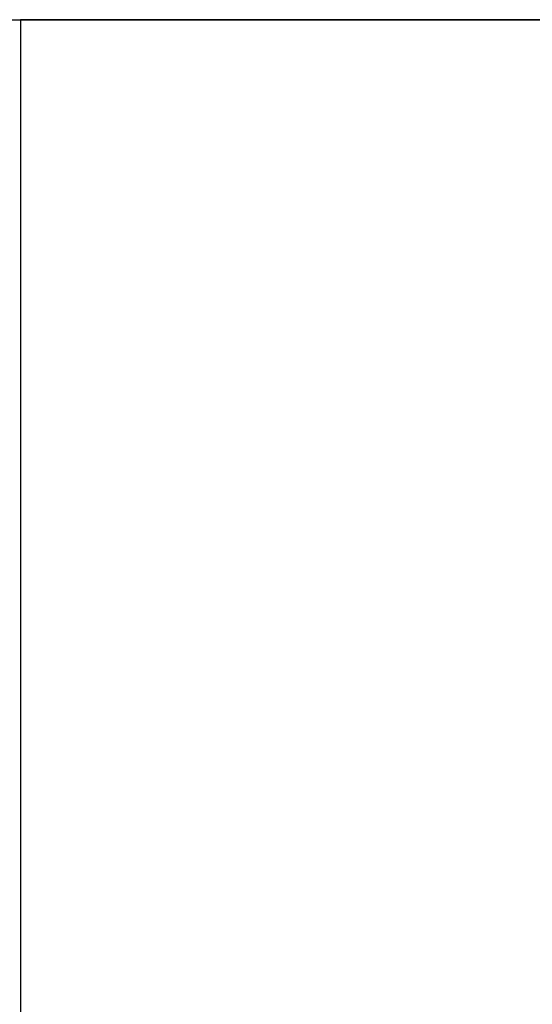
# Model space of a CAD drawing. Header units: metres. Extents: x 391.1 to 427.5, y 12.8 to 28.4.
# Tile 147 of 218: x 407.177 to 407.282, y 27.508 to 27.71. Entities that reach past the tile are written whole.
import ezdxf

# ---------------------------------------------------------------- set-up
doc = ezdxf.new("R2010")
doc.units = ezdxf.units.M
doc.layers.add('A-WALL-____-MCUT', color=7, linetype='Continuous', lineweight=25)
doc.layers.add('A-WALL-____-OTLN', color=7, linetype='Continuous', lineweight=25)

# ---------------------------------------------------------------- blocks, each defined once
blk = doc.blocks.new('Family - Evans PA-152028-03_ENLLUMENAT_P0A')
at = {"layer": 'A-WALL-____-MCUT', "color": 253, "true_color": 0xaaaaaa}
for p, q in [((0, 0.2), (0, 0)), ((0, 0), (0.8, 0))]:
    blk.add_line(p, q, dxfattribs=at)
at = {"layer": 'A-WALL-____-OTLN', "color": 253, "true_color": 0xaaaaaa}
for p, q in [((0, 0.2), (0, 0)), ((0, 0), (0.8, 0))]:
    blk.add_line(p, q, dxfattribs=at)
at = {"layer": 'A-WALL-____-OTLN', "color": 253, "lineweight": 18, "true_color": 0xaaaaaa}
blk.add_line((0, 0), (1.66046, 0), dxfattribs=at)
blk = doc.blocks.new('Family - Evans PA-152288-03_ENLLUMENAT_P0A')
at = {"layer": 'A-WALL-____-MCUT', "color": 253, "true_color": 0xaaaaaa}
blk.add_line((0, 0), (3.00106, 0), dxfattribs=at)
at = {"layer": 'A-WALL-____-OTLN', "color": 253, "true_color": 0xaaaaaa}
blk.add_line((0, 0), (3.00106, 0), dxfattribs=at)
at = {"layer": 'A-WALL-____-OTLN', "color": 253, "lineweight": 18, "true_color": 0xaaaaaa}
blk.add_line((0, 0), (3.00106, 0), dxfattribs=at)
blk = doc.blocks.new('LONDR55-XX_ZZ-ARQ-CAA-M3D-Londres55_ifc-1-03_ENLLUMENAT_P0A')
at = {"layer": 'A-WALL-____-OTLN', "color": 253, "lineweight": 18, "true_color": 0xaaaaaa}
blk.add_blockref('Family - Evans PA-152288-03_ENLLUMENAT_P0A', (405.77587, 27.70959), dxfattribs=at)
at = {"layer": 'A-WALL-____-OTLN', "color": 253, "lineweight": 18, "true_color": 0xaaaaaa, "rotation": 270}
blk.add_blockref('Family - Evans PA-152028-03_ENLLUMENAT_P0A', (407.17693, 27.70959), dxfattribs=at)

msp = doc.modelspace()

# ---------------------------------------------------------------- block references
at = {"lineweight": 5}
msp.add_blockref('LONDR55-XX_ZZ-ARQ-CAA-M3D-Londres55_ifc-1-03_ENLLUMENAT_P0A', (0, 0), dxfattribs=at)

doc.saveas('drawing.dxf')
